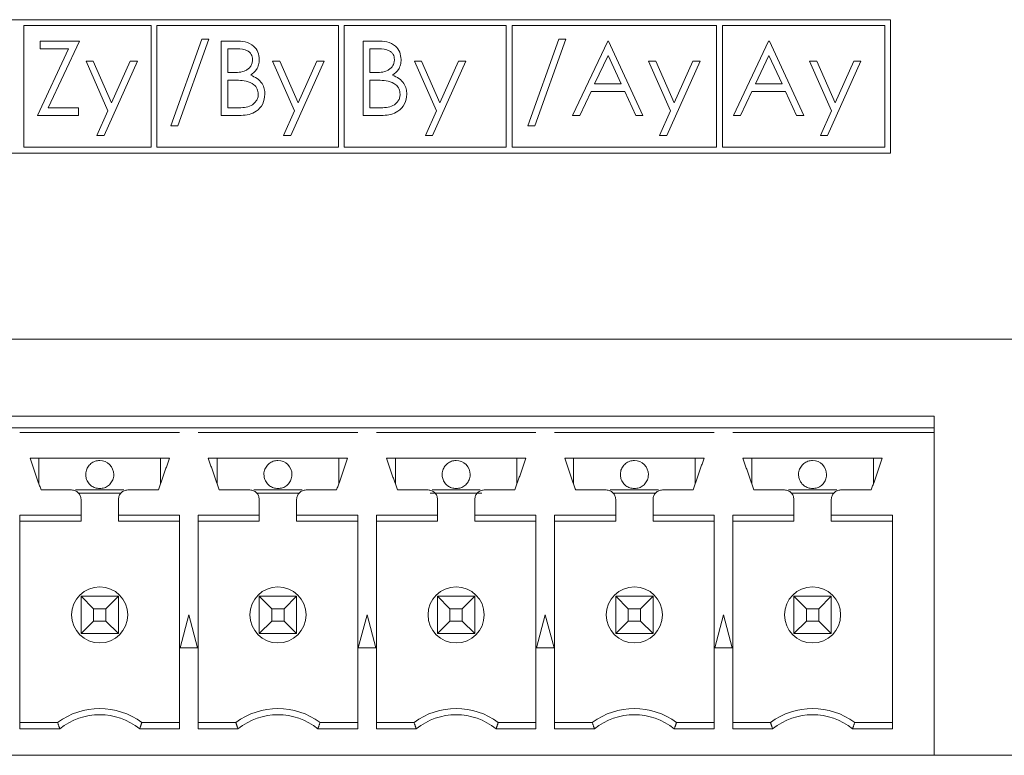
# Model space of a CAD drawing. Header units: inches. Extents: x 0.2 to 16.3, y 0.2 to 11.5.
# Tile 50 of 73: x 8.027 to 8.855, y 7.735 to 8.354. Entities that reach past the tile are written whole.
import ezdxf

# ---------------------------------------------------------------- set-up
doc = ezdxf.new("R2010")
doc.units = ezdxf.units.IN
doc.header["$MEASUREMENT"] = 0

msp = doc.modelspace()

# ---------------------------------------------------------------- linework, layer by layer
at = {"color": 7, "linetype": 'Continuous', "lineweight": 15}
for p, q in [((8.75977, 8.35419), (7.58557, 8.35419)), ((8.75977, 8.24186), (8.75977, 8.35419)), ((8.03014, 8.34919), (8.03014, 8.24686)), ((8.13727, 8.34919), (8.03014, 8.34919)), ((8.13727, 8.24686), (8.13727, 8.34919)), ((8.14227, 8.34919), (8.14227, 8.24686)), ((8.29493, 8.34919), (8.14227, 8.34919)), ((8.29493, 8.24686), (8.29493, 8.34919)), ((8.29993, 8.34919), (8.29993, 8.24686)), ((8.43618, 8.34919), (8.29993, 8.34919)), ((8.43618, 8.24686), (8.43618, 8.34919)), ((8.44118, 8.34919), (8.44118, 8.24686)), ((8.61325, 8.34919), (8.44118, 8.34919)), ((8.61325, 8.24686), (8.61325, 8.34919)), ((8.61825, 8.34919), (8.61825, 8.24686)), ((8.75477, 8.34919), (8.61825, 8.34919)), ((8.75477, 8.24686), (8.75477, 8.34919)), ((8.15384, 8.26487), (8.17998, 8.33779)), ((8.18589, 8.33779), (8.15975, 8.26487)), ((8.17998, 8.33779), (8.18589, 8.33779)), ((8.45432, 8.26487), (8.48046, 8.33779)), ((8.48637, 8.33779), (8.46023, 8.26487)), ((8.48046, 8.33779), (8.48637, 8.33779)), ((8.04166, 8.27369), (8.06787, 8.32978)), ((8.04406, 8.33619), (8.07691, 8.33619)), ((8.04406, 8.32978), (8.04406, 8.33619)), ((8.06787, 8.32978), (8.04406, 8.32978)), ((8.07691, 8.33619), (8.0507, 8.2801)), ((8.1963, 8.33619), (8.2085, 8.33619)), ((8.1963, 8.27369), (8.1963, 8.33619)), ((8.20191, 8.32978), (8.20191, 8.30975)), ((8.20953, 8.32978), (8.20191, 8.32978)), ((8.3157, 8.33619), (8.32789, 8.33619)), ((8.3157, 8.27369), (8.3157, 8.33619)), ((8.32892, 8.32978), (8.3213, 8.32978)), ((8.3213, 8.32978), (8.3213, 8.30975)), ((8.49198, 8.27369), (8.52162, 8.33619)), ((8.52162, 8.33619), (8.52243, 8.33619)), ((8.52243, 8.33619), (8.55127, 8.27369)), ((8.62739, 8.27369), (8.65704, 8.33619)), ((8.65704, 8.33619), (8.65784, 8.33619)), ((8.65784, 8.33619), (8.68669, 8.27369)), ((8.52196, 8.32401), (8.51064, 8.30013)), ((8.53298, 8.30013), (8.52196, 8.32401)), ((8.65738, 8.32401), (8.64606, 8.30013)), ((8.6684, 8.30013), (8.65738, 8.32401)), ((8.08252, 8.31936), (8.08857, 8.31936)), ((8.10099, 8.27758), (8.08252, 8.31936)), ((8.08857, 8.31936), (8.10403, 8.28438)), ((8.12579, 8.31936), (8.09775, 8.25686)), ((8.10403, 8.28438), (8.11973, 8.31936)), ((8.11973, 8.31936), (8.12579, 8.31936)), ((8.23957, 8.31936), (8.24562, 8.31936)), ((8.25804, 8.27758), (8.23957, 8.31936)), ((8.24562, 8.31936), (8.26108, 8.28438)), ((8.28284, 8.31936), (8.2548, 8.25686)), ((8.26108, 8.28438), (8.27678, 8.31936)), ((8.27678, 8.31936), (8.28284, 8.31936)), ((8.35896, 8.31936), (8.36501, 8.31936)), ((8.37743, 8.27758), (8.35896, 8.31936)), ((8.36501, 8.31936), (8.38047, 8.28438)), ((8.40223, 8.31936), (8.37419, 8.25686)), ((8.38047, 8.28438), (8.39617, 8.31936)), ((8.39617, 8.31936), (8.40223, 8.31936)), ((8.55608, 8.31936), (8.56213, 8.31936)), ((8.57455, 8.27758), (8.55608, 8.31936)), ((8.56213, 8.31936), (8.57759, 8.28438)), ((8.59935, 8.31936), (8.5713, 8.25686)), ((8.57759, 8.28438), (8.59329, 8.31936)), ((8.59329, 8.31936), (8.59935, 8.31936)), ((8.6915, 8.31936), (8.69754, 8.31936)), ((8.70996, 8.27758), (8.6915, 8.31936)), ((8.69754, 8.31936), (8.71301, 8.28438)), ((8.73477, 8.31936), (8.70672, 8.25686)), ((8.71301, 8.28438), (8.72871, 8.31936)), ((8.72871, 8.31936), (8.73477, 8.31936)), ((8.20191, 8.30975), (8.20568, 8.30975)), ((8.3213, 8.30975), (8.32507, 8.30975)), ((8.20191, 8.30334), (8.20191, 8.2801)), ((8.20563, 8.30334), (8.20191, 8.30334)), ((8.32502, 8.30334), (8.3213, 8.30334)), ((8.3213, 8.30334), (8.3213, 8.2801)), ((8.51064, 8.30013), (8.53298, 8.30013)), ((8.64606, 8.30013), (8.6684, 8.30013)), ((8.5076, 8.29372), (8.4981, 8.27369)), ((8.53594, 8.29372), (8.5076, 8.29372)), ((8.54517, 8.27369), (8.53594, 8.29372)), ((8.64302, 8.29372), (8.63352, 8.27369)), ((8.67135, 8.29372), (8.64302, 8.29372)), ((8.68059, 8.27369), (8.67135, 8.29372)), ((8.0507, 8.2801), (8.07611, 8.2801)), ((8.07611, 8.2801), (8.07611, 8.27369)), ((8.20191, 8.2801), (8.2099, 8.2801)), ((8.3213, 8.2801), (8.32929, 8.2801)), ((8.07611, 8.27369), (8.04166, 8.27369)), ((8.09169, 8.25686), (8.10099, 8.27758)), ((8.21321, 8.27369), (8.1963, 8.27369)), ((8.24874, 8.25686), (8.25804, 8.27758)), ((8.3326, 8.27369), (8.3157, 8.27369)), ((8.36813, 8.25686), (8.37743, 8.27758)), ((8.4981, 8.27369), (8.49198, 8.27369)), ((8.55127, 8.27369), (8.54517, 8.27369)), ((8.56524, 8.25686), (8.57455, 8.27758)), ((8.63352, 8.27369), (8.62739, 8.27369)), ((8.68669, 8.27369), (8.68059, 8.27369)), ((8.70066, 8.25686), (8.70996, 8.27758)), ((8.15975, 8.26487), (8.15384, 8.26487)), ((8.46023, 8.26487), (8.45432, 8.26487)), ((8.09775, 8.25686), (8.09169, 8.25686)), ((8.2548, 8.25686), (8.24874, 8.25686)), ((8.37419, 8.25686), (8.36813, 8.25686)), ((8.5713, 8.25686), (8.56524, 8.25686)), ((8.70672, 8.25686), (8.70066, 8.25686)), ((8.03014, 8.24686), (8.13727, 8.24686)), ((8.14227, 8.24686), (8.29493, 8.24686)), ((8.29993, 8.24686), (8.43618, 8.24686)), ((8.44118, 8.24686), (8.61325, 8.24686)), ((8.61825, 8.24686), (8.75477, 8.24686)), ((7.58557, 8.24186), (8.75977, 8.24186)), ((7.50644, 8.08532), (10.25144, 8.08532)), ((8.79644, 8.02075), (7.54171, 8.02075)), ((8.79644, 8.01091), (8.79644, 8.02075)), ((8.01116, 8.01091), (8.02699, 8.01091)), ((8.02695, 8.01091), (8.1612, 8.01091)), ((8.02695, 8.00697), (8.1612, 8.00697)), ((8.16116, 8.01091), (8.17699, 8.01091)), ((8.17695, 8.01091), (8.3112, 8.01091)), ((8.17695, 8.00697), (8.3112, 8.00697)), ((8.31116, 8.01091), (8.32699, 8.01091)), ((8.32695, 8.01091), (8.4612, 8.01091)), ((8.32695, 8.00697), (8.4612, 8.00697)), ((8.46116, 8.01091), (8.47699, 8.01091)), ((8.47695, 8.01091), (8.6112, 8.01091)), ((8.47695, 8.00697), (8.6112, 8.00697)), ((8.61116, 8.01091), (8.62699, 8.01091)), ((8.62695, 8.01091), (8.79644, 8.01091)), ((8.62695, 8.00697), (8.79644, 8.00697)), ((8.79644, 8.01091), (8.79644, 8.00697)), ((8.79644, 7.73532), (8.79644, 8.00697)), ((8.15274, 7.98532), (8.03541, 7.98532)), ((8.04289, 7.96367), (8.04289, 7.98532)), ((8.14526, 7.98532), (8.14526, 7.96367)), ((8.30274, 7.98532), (8.18541, 7.98532)), ((8.19289, 7.96367), (8.19289, 7.98532)), ((8.29526, 7.98532), (8.29526, 7.96367)), ((8.45274, 7.98532), (8.33541, 7.98532)), ((8.34289, 7.96367), (8.34289, 7.98532)), ((8.44526, 7.98532), (8.44526, 7.96367)), ((8.60274, 7.98532), (8.48541, 7.98532)), ((8.49289, 7.96367), (8.49289, 7.98532)), ((8.59526, 7.98532), (8.59526, 7.96367)), ((8.75274, 7.98532), (8.63541, 7.98532)), ((8.64289, 7.96367), (8.64289, 7.98532)), ((8.74526, 7.98532), (8.74526, 7.96367)), ((8.07379, 7.95855), (8.11436, 7.95855)), ((8.22379, 7.95855), (8.26436, 7.95855)), ((8.37379, 7.95855), (8.41436, 7.95855)), ((8.52379, 7.95855), (8.56436, 7.95855)), ((8.67379, 7.95855), (8.71436, 7.95855)), ((8.11183, 7.95579), (8.07632, 7.95579)), ((8.26183, 7.95579), (8.22632, 7.95579)), ((8.41582, 7.95579), (8.37233, 7.95579)), ((8.56183, 7.95579), (8.52632, 7.95579)), ((8.71183, 7.95579), (8.67632, 7.95579)), ((8.07833, 7.93744), (8.02695, 7.93744)), ((8.02695, 7.93744), (8.02695, 7.7576)), ((8.07833, 7.93217), (8.02695, 7.93217)), ((8.1612, 7.93744), (8.10982, 7.93744)), ((8.10982, 7.93217), (8.1612, 7.93217)), ((8.1612, 7.7576), (8.1612, 7.93744)), ((8.22833, 7.93744), (8.17695, 7.93744)), ((8.17695, 7.93744), (8.17695, 7.7576)), ((8.22833, 7.93217), (8.17695, 7.93217)), ((8.3112, 7.93744), (8.25982, 7.93744)), ((8.25982, 7.93217), (8.3112, 7.93217)), ((8.3112, 7.7576), (8.3112, 7.93744)), ((8.37833, 7.93744), (8.32695, 7.93744)), ((8.32695, 7.93744), (8.32695, 7.7576)), ((8.37833, 7.93217), (8.32695, 7.93217)), ((8.4612, 7.93744), (8.40982, 7.93744)), ((8.40982, 7.93217), (8.4612, 7.93217)), ((8.4612, 7.7576), (8.4612, 7.93744)), ((8.52833, 7.93744), (8.47695, 7.93744)), ((8.47695, 7.93744), (8.47695, 7.7576)), ((8.52833, 7.93217), (8.47695, 7.93217)), ((8.6112, 7.93744), (8.55982, 7.93744)), ((8.55982, 7.93217), (8.6112, 7.93217)), ((8.6112, 7.7576), (8.6112, 7.93744)), ((8.67833, 7.93744), (8.62695, 7.93744)), ((8.62695, 7.93744), (8.62695, 7.7576)), ((8.67833, 7.93217), (8.62695, 7.93217)), ((8.7612, 7.93744), (8.70982, 7.93744)), ((8.70982, 7.93217), (8.7612, 7.93217)), ((8.7612, 7.7576), (8.7612, 7.93744)), ((8.08888, 7.85863), (8.07833, 7.86918)), ((8.07833, 7.83768), (8.07833, 7.86918)), ((8.07833, 7.86918), (8.10982, 7.86918)), ((8.10982, 7.86918), (8.09927, 7.85863)), ((8.10982, 7.86918), (8.10982, 7.83768)), ((8.23888, 7.85863), (8.22833, 7.86918)), ((8.22833, 7.83768), (8.22833, 7.86918)), ((8.22833, 7.86918), (8.25982, 7.86918)), ((8.25982, 7.86918), (8.24927, 7.85863)), ((8.25982, 7.86918), (8.25982, 7.83768)), ((8.38888, 7.85863), (8.37833, 7.86918)), ((8.37833, 7.86918), (8.40982, 7.86918)), ((8.37833, 7.83768), (8.37833, 7.86918)), ((8.40982, 7.86918), (8.39927, 7.85863)), ((8.40982, 7.86918), (8.40982, 7.83768)), ((8.52833, 7.86918), (8.53888, 7.85863)), ((8.52833, 7.86918), (8.55982, 7.86918)), ((8.52833, 7.83768), (8.52833, 7.86918)), ((8.55982, 7.86918), (8.54927, 7.85863)), ((8.55982, 7.86918), (8.55982, 7.83768)), ((8.67833, 7.86918), (8.68888, 7.85863)), ((8.67833, 7.86918), (8.70982, 7.86918)), ((8.67833, 7.83768), (8.67833, 7.86918)), ((8.70982, 7.86918), (8.69927, 7.85863)), ((8.70982, 7.86918), (8.70982, 7.83768)), ((8.08888, 7.85863), (8.08888, 7.84823)), ((8.09927, 7.85863), (8.08888, 7.85863)), ((8.09927, 7.84823), (8.09927, 7.85863)), ((8.23888, 7.85863), (8.23888, 7.84823)), ((8.24927, 7.85863), (8.23888, 7.85863)), ((8.24927, 7.84823), (8.24927, 7.85863)), ((8.38888, 7.85863), (8.38888, 7.84823)), ((8.39927, 7.85863), (8.38888, 7.85863)), ((8.39927, 7.84823), (8.39927, 7.85863)), ((8.54927, 7.85863), (8.53888, 7.85863)), ((8.53888, 7.85863), (8.53888, 7.84823)), ((8.54927, 7.84823), (8.54927, 7.85863)), ((8.69927, 7.85863), (8.68888, 7.85863)), ((8.68888, 7.85863), (8.68888, 7.84823)), ((8.69927, 7.84823), (8.69927, 7.85863)), ((8.07833, 7.83768), (8.08888, 7.84823)), ((8.08888, 7.84823), (8.09927, 7.84823)), ((8.10982, 7.83768), (8.09927, 7.84823)), ((8.16907, 7.85343), (8.16169, 7.82587)), ((8.17646, 7.82587), (8.16907, 7.85343)), ((8.22833, 7.83768), (8.23888, 7.84823)), ((8.23888, 7.84823), (8.24927, 7.84823)), ((8.25982, 7.83768), (8.24927, 7.84823)), ((8.31907, 7.85343), (8.31169, 7.82587)), ((8.32646, 7.82587), (8.31907, 7.85343)), ((8.37833, 7.83768), (8.38888, 7.84823)), ((8.38888, 7.84823), (8.39927, 7.84823)), ((8.40982, 7.83768), (8.39927, 7.84823)), ((8.46907, 7.85343), (8.46169, 7.82587)), ((8.47646, 7.82587), (8.46907, 7.85343)), ((8.53888, 7.84823), (8.52833, 7.83768)), ((8.53888, 7.84823), (8.54927, 7.84823)), ((8.55982, 7.83768), (8.54927, 7.84823)), ((8.61907, 7.85343), (8.61169, 7.82587)), ((8.62646, 7.82587), (8.61907, 7.85343)), ((8.68888, 7.84823), (8.67833, 7.83768)), ((8.68888, 7.84823), (8.69927, 7.84823)), ((8.70982, 7.83768), (8.69927, 7.84823)), ((8.10982, 7.83768), (8.07833, 7.83768)), ((8.25982, 7.83768), (8.22833, 7.83768)), ((8.40982, 7.83768), (8.37833, 7.83768)), ((8.55982, 7.83768), (8.52833, 7.83768)), ((8.70982, 7.83768), (8.67833, 7.83768)), ((8.16169, 7.82587), (8.17646, 7.82587)), ((8.31169, 7.82587), (8.32646, 7.82587)), ((8.46169, 7.82587), (8.47646, 7.82587)), ((8.61169, 7.82587), (8.62646, 7.82587)), ((8.05864, 7.76288), (8.02695, 7.76288)), ((8.02695, 7.7576), (8.06045, 7.7576)), ((8.1277, 7.7576), (8.1612, 7.7576)), ((8.12951, 7.76288), (8.1612, 7.76288)), ((8.20864, 7.76288), (8.17695, 7.76288)), ((8.17695, 7.7576), (8.21045, 7.7576)), ((8.2777, 7.7576), (8.3112, 7.7576)), ((8.27951, 7.76288), (8.3112, 7.76288)), ((8.35864, 7.76288), (8.32695, 7.76288)), ((8.32695, 7.7576), (8.36045, 7.7576)), ((8.4277, 7.7576), (8.4612, 7.7576)), ((8.42951, 7.76288), (8.4612, 7.76288)), ((8.50864, 7.76288), (8.47695, 7.76288)), ((8.47695, 7.7576), (8.51045, 7.7576)), ((8.5777, 7.7576), (8.6112, 7.7576)), ((8.57951, 7.76288), (8.6112, 7.76288)), ((8.65864, 7.76288), (8.62695, 7.76288)), ((8.62695, 7.7576), (8.66045, 7.7576)), ((8.7277, 7.7576), (8.7612, 7.7576)), ((8.72951, 7.76288), (8.7612, 7.76288)), ((8.79644, 7.73532), (7.54171, 7.73532)), ((8.96171, 7.73532), (8.79644, 7.73532))]:
    msp.add_line(p, q, dxfattribs=at)
for centre in [(8.09407, 7.85343), (8.24407, 7.85343), (8.39407, 7.85343), (8.54407, 7.85343), (8.69407, 7.85343)]:
    msp.add_circle(centre, 0.02362, dxfattribs=at)
for centre, radius, start, end in [((8.09407, 7.97154), 0.01181, 0, 90), ((8.24407, 7.97154), 0.01181, 0, 90), ((8.39407, 7.97154), 0.01181, 0, 90), ((8.54407, 7.97154), 0.01181, 0, 90), ((8.69407, 7.97154), 0.01181, 0, 90), ((8.09407, 7.71563), 0.05906, 53.1301, 126.8699), ((8.24407, 7.71563), 0.05906, 53.1301, 126.8699), ((8.39407, 7.71563), 0.05906, 53.1301, 126.8699), ((8.54407, 7.71563), 0.05906, 53.1301, 126.8699), ((8.69407, 7.71563), 0.05906, 53.1301, 126.8699), ((8.09407, 7.71563), 0.05378, 51.29582, 128.70418), ((8.24407, 7.71563), 0.05378, 51.29582, 128.70418), ((8.39407, 7.71563), 0.05378, 51.29582, 128.70418), ((8.54407, 7.71563), 0.05378, 51.29582, 128.70418), ((8.69407, 7.71563), 0.05378, 51.29582, 128.70418)]:
    msp.add_arc(centre, radius, start, end, dxfattribs=at)
for points, knots in [([(8.2085, 8.33619), (8.21118, 8.33613), (8.2165, 8.33602), (8.22355, 8.33283), (8.22765, 8.32699), (8.22812, 8.3228), (8.22836, 8.3207)], [0, 0, 0, 0, 0.281318, 0.559923, 0.779934, 1, 1, 1, 1]), ([(8.22275, 8.32059), (8.22256, 8.32213), (8.22229, 8.32444), (8.22031, 8.32683), (8.21658, 8.3295), (8.21266, 8.32965), (8.20953, 8.32978)], [0, 0, 0, 0, 0.2492834, 0.3749261, 0.5006453, 1, 1, 1, 1]), ([(8.32789, 8.33619), (8.33057, 8.33613), (8.33589, 8.33602), (8.34294, 8.33283), (8.34704, 8.32699), (8.34751, 8.3228), (8.34775, 8.3207)], [0, 0, 0, 0, 0.281318, 0.559923, 0.779934, 1, 1, 1, 1]), ([(8.34214, 8.32059), (8.34196, 8.32213), (8.34168, 8.32444), (8.33971, 8.32683), (8.33597, 8.3295), (8.33205, 8.32965), (8.32892, 8.32978)], [0, 0, 0, 0, 0.249283, 0.374926, 0.500645, 1, 1, 1, 1]), ([(8.20568, 8.30975), (8.20961, 8.30976), (8.21452, 8.30977), (8.21936, 8.31294), (8.22124, 8.31511), (8.22252, 8.31773), (8.22267, 8.31964), (8.22275, 8.32059)], [0, 0, 0, 0, 0.498607, 0.624009, 0.749401, 0.874737, 1, 1, 1, 1]), ([(8.22836, 8.3207), (8.22825, 8.31923), (8.22804, 8.31628), (8.22598, 8.31127), (8.22297, 8.30887), (8.22113, 8.30741)], [0, 0, 0, 0, 0.280869, 0.561528, 1, 1, 1, 1]), ([(8.32507, 8.30975), (8.329, 8.30976), (8.33391, 8.30977), (8.33875, 8.31294), (8.34063, 8.31511), (8.34191, 8.31773), (8.34206, 8.31964), (8.34214, 8.32059)], [0, 0, 0, 0, 0.498607, 0.624009, 0.749401, 0.874737, 1, 1, 1, 1]), ([(8.34775, 8.3207), (8.34764, 8.31923), (8.34743, 8.31628), (8.34537, 8.31127), (8.34236, 8.30887), (8.34052, 8.30741)], [0, 0, 0, 0, 0.2808686, 0.5615275, 1, 1, 1, 1]), ([(8.22113, 8.30741), (8.223, 8.30665), (8.22674, 8.30513), (8.23068, 8.30094), (8.23282, 8.29617), (8.23305, 8.29301), (8.23316, 8.29143)], [0, 0, 0, 0, 0.280383, 0.559606, 0.779765, 1, 1, 1, 1]), ([(8.34052, 8.30741), (8.3424, 8.30665), (8.34613, 8.30513), (8.35007, 8.30094), (8.35221, 8.29617), (8.35244, 8.29301), (8.35255, 8.29143)], [0, 0, 0, 0, 0.280383, 0.559606, 0.779765, 1, 1, 1, 1]), ([(8.21733, 8.3026), (8.21515, 8.30287), (8.21127, 8.30335), (8.20735, 8.30334), (8.20563, 8.30334)], [0, 0, 0, 0, 0.559734, 1, 1, 1, 1]), ([(8.22755, 8.29143), (8.22737, 8.29296), (8.22699, 8.29603), (8.22338, 8.30049), (8.21962, 8.3018), (8.21733, 8.3026)], [0, 0, 0, 0, 0.2799433, 0.5604287, 1, 1, 1, 1]), ([(8.33672, 8.3026), (8.33454, 8.30287), (8.33066, 8.30335), (8.32675, 8.30334), (8.32502, 8.30334)], [0, 0, 0, 0, 0.559734, 1, 1, 1, 1]), ([(8.34695, 8.29143), (8.34676, 8.29296), (8.34638, 8.29603), (8.34277, 8.30049), (8.33901, 8.3018), (8.33672, 8.3026)], [0, 0, 0, 0, 0.279943, 0.560429, 1, 1, 1, 1]), ([(8.2099, 8.2801), (8.21399, 8.2801), (8.22011, 8.28011), (8.2255, 8.28491), (8.2273, 8.28847), (8.22747, 8.29044), (8.22755, 8.29143)], [0, 0, 0, 0, 0.4993598, 0.7487356, 0.8743983, 1, 1, 1, 1]), ([(8.23316, 8.29143), (8.23279, 8.28863), (8.23205, 8.28302), (8.22643, 8.27708), (8.21981, 8.27407), (8.21541, 8.27381), (8.21321, 8.27369)], [0, 0, 0, 0, 0.279141, 0.5586538, 0.7790591, 1, 1, 1, 1]), ([(8.32929, 8.2801), (8.33338, 8.2801), (8.3395, 8.28011), (8.34489, 8.28491), (8.34669, 8.28847), (8.34686, 8.29044), (8.34695, 8.29143)], [0, 0, 0, 0, 0.49936, 0.748736, 0.874398, 1, 1, 1, 1]), ([(8.35255, 8.29143), (8.35218, 8.28863), (8.35144, 8.28302), (8.34582, 8.27708), (8.3392, 8.27407), (8.3348, 8.27381), (8.3326, 8.27369)], [0, 0, 0, 0, 0.279141, 0.558654, 0.779059, 1, 1, 1, 1]), ([(8.09407, 7.98335), (8.09275, 7.98322), (8.09009, 7.98296), (8.08656, 7.98092), (8.08387, 7.97793), (8.08251, 7.97461), (8.08226, 7.97241), (8.08226, 7.97154), (8.08226, 7.97154)], [0, 0, 0, 0, 0.2146934, 0.429387, 0.6440809, 0.8587745, 0.9997876, 1, 1, 1, 1]), ([(8.24407, 7.98335), (8.24275, 7.98322), (8.24009, 7.98296), (8.23656, 7.98092), (8.23387, 7.97793), (8.23251, 7.97461), (8.23226, 7.97241), (8.23226, 7.97154), (8.23226, 7.97154)], [0, 0, 0, 0, 0.214694, 0.429387, 0.644081, 0.858775, 0.999788, 1, 1, 1, 1]), ([(8.39407, 7.98335), (8.39275, 7.98322), (8.39009, 7.98296), (8.38656, 7.98092), (8.38387, 7.97793), (8.38251, 7.97461), (8.38226, 7.97241), (8.38226, 7.97154), (8.38226, 7.97154)], [0, 0, 0, 0, 0.214694, 0.429387, 0.644081, 0.858775, 0.999788, 1, 1, 1, 1]), ([(8.54407, 7.98335), (8.54275, 7.98322), (8.54009, 7.98296), (8.53656, 7.98092), (8.53387, 7.97793), (8.53251, 7.97461), (8.53226, 7.97241), (8.53226, 7.97154), (8.53226, 7.97154)], [0, 0, 0, 0, 0.214693, 0.429386, 0.644081, 0.858774, 0.999788, 1, 1, 1, 1]), ([(8.69407, 7.98335), (8.69275, 7.98322), (8.69009, 7.98296), (8.68656, 7.98092), (8.68387, 7.97793), (8.68251, 7.97461), (8.68226, 7.97241), (8.68226, 7.97154), (8.68226, 7.97154)], [0, 0, 0, 0, 0.2146947, 0.4293877, 0.6440808, 0.8587747, 0.9997876, 1, 1, 1, 1]), ([(8.08226, 7.97154), (8.08236, 7.97042), (8.08257, 7.9679), (8.0843, 7.96456), (8.08697, 7.9619), (8.09024, 7.9601), (8.09277, 7.95985), (8.09407, 7.95973)], [0, 0, 0, 0, 0.180825, 0.409553, 0.590378, 0.789796, 1, 1, 1, 1]), ([(8.09407, 7.95973), (8.0954, 7.95986), (8.09806, 7.96012), (8.10159, 7.96216), (8.10428, 7.96515), (8.10564, 7.96847), (8.10589, 7.97067), (8.10589, 7.97154), (8.10589, 7.97154)], [0, 0, 0, 0, 0.214694, 0.429387, 0.644081, 0.858774, 0.999787, 1, 1, 1, 1]), ([(8.23226, 7.97154), (8.23236, 7.97042), (8.23257, 7.9679), (8.2343, 7.96456), (8.23697, 7.9619), (8.24024, 7.9601), (8.24277, 7.95985), (8.24407, 7.95973)], [0, 0, 0, 0, 0.180825, 0.409553, 0.590378, 0.789795, 1, 1, 1, 1]), ([(8.24407, 7.95973), (8.2454, 7.95986), (8.24806, 7.96012), (8.25159, 7.96216), (8.25428, 7.96515), (8.25564, 7.96847), (8.25589, 7.97067), (8.25589, 7.97154), (8.25589, 7.97154)], [0, 0, 0, 0, 0.214693, 0.429387, 0.64408, 0.858774, 0.999787, 1, 1, 1, 1]), ([(8.38226, 7.97154), (8.38236, 7.97042), (8.38257, 7.9679), (8.3843, 7.96456), (8.38697, 7.9619), (8.39024, 7.9601), (8.39277, 7.95985), (8.39407, 7.95973)], [0, 0, 0, 0, 0.180825, 0.409553, 0.590378, 0.789796, 1, 1, 1, 1]), ([(8.39407, 7.95973), (8.3954, 7.95986), (8.39806, 7.96012), (8.40159, 7.96216), (8.40428, 7.96515), (8.40564, 7.96847), (8.40589, 7.97067), (8.40589, 7.97154), (8.40589, 7.97154)], [0, 0, 0, 0, 0.2146937, 0.4293866, 0.6440803, 0.8587737, 0.9997866, 1, 1, 1, 1]), ([(8.53226, 7.97154), (8.53236, 7.97042), (8.53257, 7.9679), (8.5343, 7.96456), (8.53697, 7.9619), (8.54024, 7.9601), (8.54277, 7.95985), (8.54407, 7.95973)], [0, 0, 0, 0, 0.1808252, 0.4095536, 0.5903785, 0.7897956, 1, 1, 1, 1]), ([(8.54407, 7.95973), (8.5454, 7.95986), (8.54806, 7.96012), (8.55159, 7.96216), (8.55428, 7.96515), (8.55564, 7.96847), (8.55589, 7.97067), (8.55589, 7.97154), (8.55589, 7.97154)], [0, 0, 0, 0, 0.214695, 0.429387, 0.64408, 0.858774, 0.999787, 1, 1, 1, 1]), ([(8.68226, 7.97154), (8.68236, 7.97042), (8.68257, 7.9679), (8.6843, 7.96456), (8.68697, 7.9619), (8.69024, 7.9601), (8.69277, 7.95985), (8.69407, 7.95973)], [0, 0, 0, 0, 0.180825, 0.409553, 0.590377, 0.789796, 1, 1, 1, 1]), ([(8.69407, 7.95973), (8.6954, 7.95986), (8.69806, 7.96012), (8.70159, 7.96216), (8.70428, 7.96515), (8.70564, 7.96847), (8.70589, 7.97067), (8.70589, 7.97154), (8.70589, 7.97154)], [0, 0, 0, 0, 0.214693, 0.429386, 0.64408, 0.858774, 0.999787, 1, 1, 1, 1]), ([(8.07833, 7.95067), (8.07821, 7.95171), (8.07797, 7.95377), (8.07615, 7.95637), (8.07355, 7.95819), (8.07148, 7.95843), (8.07045, 7.95855)], [0, 0, 0, 0, 0.25, 0.5, 0.75, 1, 1, 1, 1]), ([(8.1177, 7.95855), (8.11667, 7.95843), (8.1146, 7.95819), (8.112, 7.95637), (8.11018, 7.95377), (8.10994, 7.95171), (8.10982, 7.95067)], [0, 0, 0, 0, 0.25, 0.5, 0.749999, 1, 1, 1, 1]), ([(8.22833, 7.95067), (8.22821, 7.95171), (8.22797, 7.95377), (8.22615, 7.95637), (8.22355, 7.95819), (8.22148, 7.95843), (8.22045, 7.95855)], [0, 0, 0, 0, 0.25, 0.5, 0.75, 1, 1, 1, 1]), ([(8.2677, 7.95855), (8.26667, 7.95843), (8.2646, 7.95819), (8.262, 7.95637), (8.26018, 7.95377), (8.25994, 7.95171), (8.25982, 7.95067)], [0, 0, 0, 0, 0.25, 0.5, 0.75, 1, 1, 1, 1]), ([(8.37833, 7.95067), (8.37821, 7.95171), (8.37797, 7.95377), (8.37615, 7.95637), (8.37355, 7.95819), (8.37148, 7.95843), (8.37045, 7.95855)], [0, 0, 0, 0, 0.25, 0.5, 0.75, 1, 1, 1, 1]), ([(8.4177, 7.95855), (8.41667, 7.95843), (8.4146, 7.95819), (8.412, 7.95637), (8.41018, 7.95377), (8.40994, 7.95171), (8.40982, 7.95067)], [0, 0, 0, 0, 0.25, 0.5, 0.749999, 1, 1, 1, 1]), ([(8.52833, 7.95067), (8.52821, 7.95171), (8.52797, 7.95377), (8.52615, 7.95637), (8.52355, 7.95819), (8.52148, 7.95843), (8.52045, 7.95855)], [0, 0, 0, 0, 0.25, 0.5, 0.75, 1, 1, 1, 1]), ([(8.5677, 7.95855), (8.56667, 7.95843), (8.5646, 7.95819), (8.562, 7.95637), (8.56018, 7.95377), (8.55994, 7.95171), (8.55982, 7.95067)], [0, 0, 0, 0, 0.249999, 0.5, 0.75, 1, 1, 1, 1]), ([(8.67833, 7.95067), (8.67821, 7.95171), (8.67797, 7.95377), (8.67615, 7.95637), (8.67355, 7.95819), (8.67148, 7.95843), (8.67045, 7.95855)], [0, 0, 0, 0, 0.25, 0.5, 0.750001, 1, 1, 1, 1]), ([(8.7177, 7.95855), (8.71667, 7.95843), (8.7146, 7.95819), (8.712, 7.95637), (8.71018, 7.95377), (8.70994, 7.95171), (8.70982, 7.95067)], [0, 0, 0, 0, 0.250001, 0.5, 0.749999, 1, 1, 1, 1])]:
    msp.add_open_spline(points, degree=3, knots=knots, dxfattribs=at)
for points in [[(8.04467, 7.95855), (8.03541, 7.98532)], [(8.15274, 7.98532), (8.14348, 7.95855)], [(8.19467, 7.95855), (8.18541, 7.98532)], [(8.30274, 7.98532), (8.29348, 7.95855)], [(8.34467, 7.95855), (8.33541, 7.98532)], [(8.45274, 7.98532), (8.44348, 7.95855)], [(8.49467, 7.95855), (8.48541, 7.98532)], [(8.60274, 7.98532), (8.59348, 7.95855)], [(8.64467, 7.95855), (8.63541, 7.98532)], [(8.75274, 7.98532), (8.74348, 7.95855)], [(8.07045, 7.95855), (8.04467, 7.95855)], [(8.14348, 7.95855), (8.1177, 7.95855)], [(8.22045, 7.95855), (8.19467, 7.95855)], [(8.29348, 7.95855), (8.2677, 7.95855)], [(8.37045, 7.95855), (8.34467, 7.95855)], [(8.44348, 7.95855), (8.4177, 7.95855)], [(8.52045, 7.95855), (8.49467, 7.95855)], [(8.59348, 7.95855), (8.5677, 7.95855)], [(8.67045, 7.95855), (8.64467, 7.95855)], [(8.74348, 7.95855), (8.7177, 7.95855)], [(8.07833, 7.93744), (8.07833, 7.95067)], [(8.10982, 7.95067), (8.10982, 7.93744)], [(8.22833, 7.93744), (8.22833, 7.95067)], [(8.25982, 7.95067), (8.25982, 7.93744)], [(8.37833, 7.93744), (8.37833, 7.95067)], [(8.40982, 7.95067), (8.40982, 7.93744)], [(8.52833, 7.93744), (8.52833, 7.95067)], [(8.55982, 7.95067), (8.55982, 7.93744)], [(8.67833, 7.93744), (8.67833, 7.95067)], [(8.70982, 7.95067), (8.70982, 7.93744)], [(8.07833, 7.93217), (8.07833, 7.93744)], [(8.10982, 7.93744), (8.10982, 7.93217)], [(8.22833, 7.93217), (8.22833, 7.93744)], [(8.25982, 7.93744), (8.25982, 7.93217)], [(8.37833, 7.93217), (8.37833, 7.93744)], [(8.40982, 7.93744), (8.40982, 7.93217)], [(8.52833, 7.93217), (8.52833, 7.93744)], [(8.55982, 7.93744), (8.55982, 7.93217)], [(8.67833, 7.93217), (8.67833, 7.93744)], [(8.70982, 7.93744), (8.70982, 7.93217)], [(8.06045, 7.7576), (8.05864, 7.76288)], [(8.12951, 7.76288), (8.1277, 7.7576)], [(8.21045, 7.7576), (8.20864, 7.76288)], [(8.2777, 7.7576), (8.27951, 7.76288)], [(8.36045, 7.7576), (8.35864, 7.76288)], [(8.42951, 7.76288), (8.4277, 7.7576)], [(8.51045, 7.7576), (8.50864, 7.76288)], [(8.5777, 7.7576), (8.57951, 7.76288)], [(8.66045, 7.7576), (8.65864, 7.76288)], [(8.72951, 7.76288), (8.7277, 7.7576)]]:
    msp.add_open_spline(points, degree=1, dxfattribs=at)

doc.saveas('drawing.dxf')
